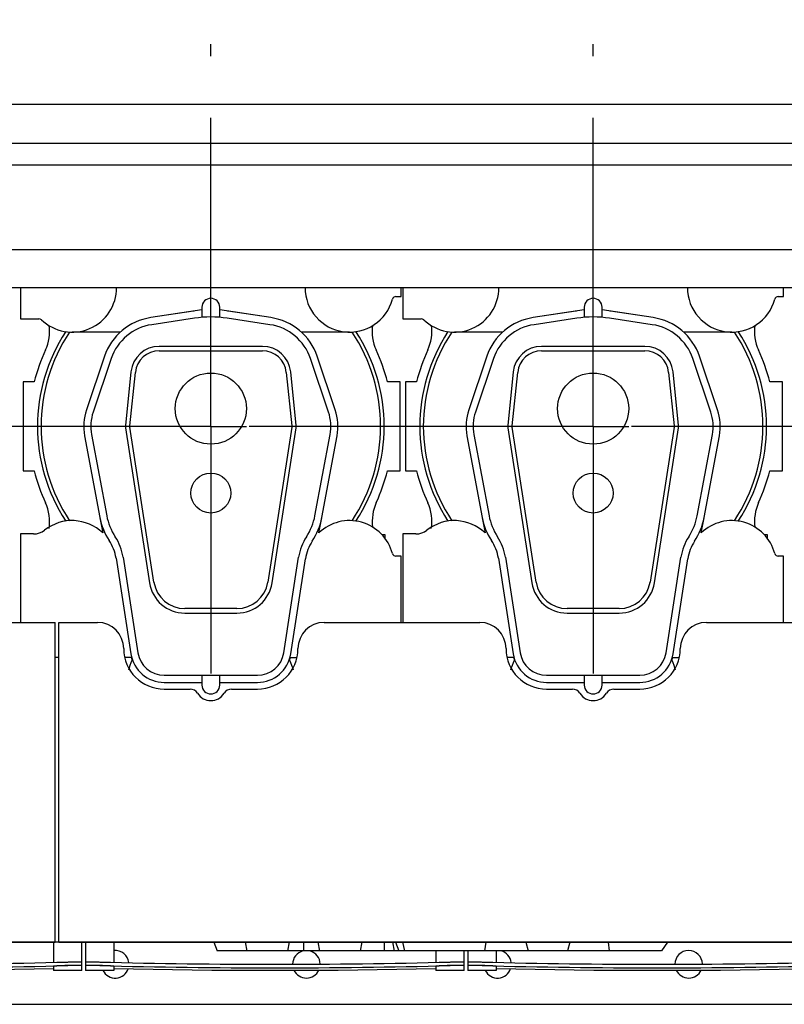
# Model space of a CAD drawing. Header units: millimetres. Extents: x 0 to 841, y 0 to 594.
# Tile 40 of 63: x 575 to 618, y 182 to 238. Entities that reach past the tile are written whole.
import ezdxf
from ezdxf.enums import TextEntityAlignment as Align

# ---------------------------------------------------------------- set-up
doc = ezdxf.new("R2010")
doc.units = ezdxf.units.MM
doc.header["$LTSCALE"] = 46.255
doc.linetypes.add('CENTER', pattern=[0.6, 0.375, -0.075, 0.075, -0.075])
doc.layers.get('0').update_dxf_attribs({"linetype": 'CONTINUOUS'})
for name, color, linetype in [('25007_210700_21_SIMPLE1_A_ABL486', 7, 'CONTINUOUS'), ('25007_210700_21_SIMPLE1_A_ABL498', 7, 'CONTINUOUS'), ('25007_210700_21_SIMPLE1_T1_A_PBL487', 7, 'CONTINUOUS'), ('25007_210700_21_SIMPLE1_T1_A_PBL509', 7, 'CONTINUOUS'), ('25007_210700_21_SIMPLE1_T2_A_PBL497', 7, 'CONTINUOUS'), ('25007_210700_21_SIMPLE1_T2_A_PBL499', 7, 'CONTINUOUS'), ('25097_000000_IMO-2_SKL_PBL452', 7, 'CONTINUOUS'), ('25097_000000_TLKGS_MARKETING_ABL426', 7, 'CONTINUOUS'), ('25097_030000_TLKGS_V_ABL435', 7, 'CONTINUOUS'), ('25097_100000_TLKGS_V_ABL436', 7, 'CONTINUOUS'), ('25097_111000_21_SIMPLE1_A_ABL437', 7, 'CONTINUOUS'), ('25097_111000_21_SIMPLE1_T1_A_PBL438', 7, 'CONTINUOUS'), ('25097_111000_21_SIMPLE1_T2_A_PBL488', 7, 'CONTINUOUS'), ('25097_111000_21_SIMPLE1_T2_A_PBL517', 7, 'CONTINUOUS'), ('25097_111200_24_SIMPLE1_T3_X_PBL474', 7, 'CONTINUOUS'), ('25097_111200_24_SIMPLE1_T3_X_PBL478', 7, 'CONTINUOUS'), ('25097_111200_24_SIMPLE1_T3_X_PBL479', 7, 'CONTINUOUS'), ('25097_111200_24_SIMPLE1_X_ABL439', 7, 'CONTINUOUS'), ('25097_171000_21_SIMPLE1_A_ABL444', 7, 'CONTINUOUS'), ('25097_171000_21_SIMPLE1_T1_A_PBL445', 7, 'CONTINUOUS'), ('25097_171000_21_SIMPLE1_T2_A_PBL483', 7, 'CONTINUOUS'), ('25097_200000_TLKGS_V_ABL446', 7, 'CONTINUOUS'), ('25097_700000_TLKGS_V_ABL441', 7, 'CONTINUOUS'), ('25097_727000_27_SIMPLE1_B_ABL442', 7, 'CONTINUOUS'), ('25097_727000_27_SIMPLE1_T1_B_PBL443', 7, 'CONTINUOUS'), ('top_7_VBL425', 7, 'CONTINUOUS')]:
    doc.layers.add(name, color=color, linetype=linetype)
doc.styles.get("Standard").update_dxf_attribs({"font": 'txt', "width": 0.6})
doc.dimstyles.new('DIMSTYLE_2', dxfattribs={"dimtxt": 3.5, "dimasz": 3.5, "dimexe": 1.8, "dimexo": 0, "dimgap": 0.875, "dimtad": 1, "dimdec": 0, "dimlfac": 20, "dimdsep": 46, "dimtxsty": 'Standard', "dimblk": '_FILLED', "dimblk1": '_FILLED', "dimblk2": '_FILLED', "dimcen": 0.09, "dimadec": 0, "dimazin": 0, "dimtp": 2, "dimtm": 2, "dimtfac": 1, "dimtdec": 0, "dimtofl": 0, "dimtmove": 0, "dimatfit": 3, "dimldrblk": '_FILLED', "dimfxl": 1, "dimtolj": 1, "dimarcsym": 0})

# ---------------------------------------------------------------- blocks, each defined once
blk = doc.blocks.new('_FILLED')
at = {"color": 0, "linetype": 'ByBlock'}
blk.add_solid([(0, 0), (-1, 0.167), (-1, -0.167)], dxfattribs=at)
blk = doc.blocks.new('*D4')
at = {"color": 2, "linetype": 'Continuous'}
for p, q in [((466.4, 247.5), (466.4, 290.601)), ((779.597, 236.5), (779.597, 290.601)), ((466.4, 288.8), (622.999, 288.8)), ((779.597, 288.8), (622.999, 288.8))]:
    blk.add_line(p, q, dxfattribs=at)
at = {"color": 2, "linetype": 'Continuous', "xscale": 3.5, "yscale": 3.5, "zscale": 3.5, "rotation": 180}
blk.add_blockref('_FILLED', (466.4, 288.8), dxfattribs=at)
at = {"color": 2, "linetype": 'Continuous', "xscale": 3.5, "yscale": 3.5, "zscale": 3.5}
blk.add_blockref('_FILLED', (779.597, 288.8), dxfattribs=at)
at = {"color": 2, "linetype": 'Continuous', "width": 0.690476}
blk.add_text('6264', height=3.5, dxfattribs=at).set_placement((626.306, 289.675), align=Align.CENTER)
blk = doc.blocks.new('25097_111000_21_SIMPLE1_T1_A_PBL438', base_point=(589.125, 213.938))
at = {"layer": '25097_111000_21_SIMPLE1_T1_A_PBL438', "color": 7, "linetype": 'Continuous'}
for p, q in [((577.45, 186), (577.25, 186)), ((485.175, 182.5), (685.9, 182.5))]:
    blk.add_line(p, q, dxfattribs=at)
for centre, start, end in [((580.625, 184.75), 7.1457, 95.5594), ((591.375, 184.75), 104.556, 179.5177), ((591.375, 184.75), 1.2276, 75.444), ((602.125, 184.75), 7.1457, 75.444), ((612.875, 184.75), 1.2276, 179.5177), ((580.625, 184.75), 206.8902, 341.536), ((591.375, 184.75), 205.4819, 334.518), ((602.125, 184.75), 206.8902, 341.536), ((612.875, 184.75), 205.4819, 334.518)]:
    blk.add_arc(centre, 0.775, start, end, dxfattribs=at)
blk = doc.blocks.new('25097_111000_21_SIMPLE1_T2_A_PBL488', base_point=(586.05, 214.681))
at = {"layer": '25097_111000_21_SIMPLE1_T2_A_PBL488', "color": 7, "linetype": 'Continuous'}
for p, q in [((575.45, 217.5), (575.45, 212.5)), ((576.064, 217.5), (575.45, 217.5)), ((596.65, 217.5), (595.936, 217.5)), ((596.65, 212.5), (596.65, 217.5)), ((575.45, 212.5), (576.064, 212.5)), ((595.936, 212.5), (596.65, 212.5)), ((595.801, 208.9), (595.625, 208.9)), ((595.801, 208.688), (595.801, 208.9))]:
    blk.add_line(p, q, dxfattribs=at)
for centre, radius, start, end in [((574.428, 220.347), 2.502, 335.2009, 7.4897), ((597.574, 220.349), 2.505, 172.6385, 204.8049), ((586, 215), 10.245, 155.2009, 165.8767), ((586, 215), 10.245, 14.1233, 24.8049), ((586, 215), 10.245, 194.1233, 204.8044), ((586, 215), 10.245, 335.2611, 345.8767), ((574.426, 209.651), 2.505, 350.8527, 24.8044), ((597.598, 209.656), 2.524, 155.2593, 187.4518)]:
    blk.add_arc(centre, radius, start, end, dxfattribs=at)
blk = doc.blocks.new('25097_111000_21_SIMPLE1_T2_A_PBL517', base_point=(607.55, 214.681))
at = {"layer": '25097_111000_21_SIMPLE1_T2_A_PBL517', "color": 7, "linetype": 'Continuous'}
for p, q in [((596.95, 217.5), (596.95, 212.5)), ((597.564, 217.5), (596.95, 217.5)), ((618.15, 217.5), (617.436, 217.5)), ((618.15, 212.5), (618.15, 217.5)), ((596.95, 212.5), (597.564, 212.5)), ((617.436, 212.5), (618.15, 212.5)), ((617.301, 208.9), (617.125, 208.9)), ((617.301, 208.688), (617.301, 208.9))]:
    blk.add_line(p, q, dxfattribs=at)
for centre, radius, start, end in [((595.928, 220.347), 2.502, 335.2009, 7.4897), ((619.074, 220.349), 2.505, 172.6385, 204.8049), ((607.5, 215), 10.245, 155.2009, 165.8767), ((607.5, 215), 10.245, 14.1233, 24.8049), ((607.5, 215), 10.245, 194.1233, 204.8044), ((607.5, 215), 10.245, 335.2611, 345.8767), ((595.926, 209.651), 2.505, 350.8527, 24.8044), ((619.098, 209.656), 2.524, 155.2593, 187.4518)]:
    blk.add_arc(centre, radius, start, end, dxfattribs=at)
blk = doc.blocks.new('25097_111000_21_SIMPLE1_A_ABL437', base_point=(589.125, 213.938))
at = {"layer": '25097_111000_21_SIMPLE1_T1_A_PBL438'}
blk.add_blockref('25097_111000_21_SIMPLE1_T1_A_PBL438', (589.125, 213.938), dxfattribs=at)
at = {"layer": '25097_111000_21_SIMPLE1_T2_A_PBL488'}
blk.add_blockref('25097_111000_21_SIMPLE1_T2_A_PBL488', (586.05, 214.681), dxfattribs=at)
at = {"layer": '25097_111000_21_SIMPLE1_T2_A_PBL517'}
blk.add_blockref('25097_111000_21_SIMPLE1_T2_A_PBL517', (607.55, 214.681), dxfattribs=at)
blk = doc.blocks.new('25097_111200_24_SIMPLE1_T3_X_PBL474', base_point=(568.1, 185.2))
at = {"layer": '25097_111200_24_SIMPLE1_T3_X_PBL474', "color": 7, "linetype": 'Continuous'}
for p, q in [((557.45, 186), (557.45, 184.4)), ((559.05, 186), (559.05, 184.863)), ((577.15, 186), (577.15, 184.863)), ((578.75, 184.4), (578.75, 186)), ((557.45, 184.681), (557.45, 184.681)), ((559.05, 184.4), (557.45, 184.4)), ((558.2, 184.88), (558.25, 184.878)), ((558.25, 184.678), (558.2, 184.679)), ((559.05, 184.639), (559.05, 184.4)), ((577.15, 184.639), (577.15, 184.4)), ((578.75, 184.4), (577.15, 184.4)), ((577.95, 184.878), (578, 184.88)), ((578, 184.679), (577.95, 184.678)), ((578.75, 184.681), (578.75, 184.681))]:
    blk.add_line(p, q, dxfattribs=at)
blk.add_lwpolyline([(559.05, 184.52), (564.547, 184.417), (571.653, 184.417), (577.15, 184.52)], dxfattribs=at)
for radius, start, end in [(378.214, 268.50765, 271.49235), (378.414, 268.50844, 271.49156)]:
    blk.add_arc((568.1, 562.964), radius, start, end, dxfattribs=at)
for points, knots in [([(557.45, 184.882), (557.45, 184.884), (557.457, 184.884), (557.466, 184.886), (557.485, 184.886), (557.509, 184.887), (557.541, 184.888), (557.595, 184.889), (557.676, 184.889), (557.789, 184.888), (557.917, 184.886), (558.056, 184.883), (558.151, 184.881), (558.2, 184.88)], [0, 0, 0, 0, 0.005255, 0.019758, 0.043633, 0.076691, 0.118629, 0.16905, 0.293333, 0.444777, 0.617559, 0.805035, 1, 1, 1, 1]), ([(558.2, 184.679), (558.151, 184.681), (558.056, 184.683), (557.917, 184.686), (557.789, 184.688), (557.676, 184.689), (557.595, 184.689), (557.541, 184.688), (557.509, 184.687), (557.485, 184.686), (557.466, 184.686), (557.457, 184.684), (557.45, 184.683), (557.45, 184.682)], [0, 0, 0, 0, 0.194964, 0.38244, 0.555223, 0.706666, 0.83095, 0.881371, 0.92331, 0.956368, 0.980242, 0.994746, 1, 1, 1, 1]), ([(558.25, 184.678), (558.198, 184.68), (558.096, 184.682), (557.948, 184.685), (557.812, 184.687), (557.692, 184.688), (557.605, 184.688), (557.548, 184.687), (557.514, 184.687), (557.488, 184.685), (557.467, 184.685), (557.458, 184.683), (557.45, 184.682), (557.45, 184.681)], [0, 0, 0, 0, 0.194623, 0.381798, 0.554357, 0.705687, 0.829993, 0.880481, 0.922526, 0.95573, 0.979789, 0.994513, 1, 1, 1, 1]), ([(559.05, 184.639), (559.05, 184.641), (559.042, 184.642), (559.033, 184.644), (559.013, 184.646), (558.987, 184.648), (558.953, 184.651), (558.896, 184.654), (558.808, 184.659), (558.689, 184.664), (558.552, 184.669), (558.404, 184.674), (558.302, 184.677), (558.25, 184.678)], [0, 0, 0, 0, 0.005353, 0.019958, 0.043924, 0.077058, 0.119053, 0.169511, 0.293806, 0.445188, 0.617855, 0.805188, 1, 1, 1, 1]), ([(577.95, 184.678), (577.898, 184.677), (577.796, 184.674), (577.648, 184.669), (577.511, 184.664), (577.392, 184.659), (577.304, 184.654), (577.247, 184.651), (577.213, 184.648), (577.187, 184.646), (577.167, 184.644), (577.158, 184.642), (577.15, 184.641), (577.15, 184.639)], [0, 0, 0, 0, 0.194812, 0.382145, 0.554812, 0.706194, 0.830489, 0.880947, 0.922942, 0.956076, 0.980042, 0.994647, 1, 1, 1, 1]), ([(578.75, 184.681), (578.75, 184.682), (578.742, 184.683), (578.733, 184.685), (578.712, 184.685), (578.686, 184.687), (578.652, 184.687), (578.595, 184.688), (578.508, 184.688), (578.388, 184.687), (578.252, 184.685), (578.104, 184.682), (578.002, 184.68), (577.95, 184.678)], [0, 0, 0, 0, 0.005487, 0.020211, 0.04427, 0.077474, 0.119519, 0.170007, 0.294313, 0.445643, 0.618202, 0.805377, 1, 1, 1, 1]), ([(578, 184.88), (578.049, 184.881), (578.144, 184.883), (578.283, 184.886), (578.411, 184.888), (578.524, 184.889), (578.605, 184.889), (578.659, 184.888), (578.691, 184.887), (578.715, 184.886), (578.734, 184.886), (578.743, 184.884), (578.75, 184.884), (578.75, 184.882)], [0, 0, 0, 0, 0.194964, 0.38244, 0.555222, 0.706666, 0.83095, 0.881371, 0.923309, 0.956367, 0.980242, 0.994745, 1, 1, 1, 1]), ([(578.746, 184.684), (578.737, 184.685), (578.711, 184.687), (578.63, 184.689), (578.48, 184.688), (578.257, 184.686), (578.09, 184.682), (578, 184.679)], [0, 0, 0, 0, 0.03599, 0.104167, 0.327214, 0.63967, 1, 1, 1, 1]), ([(578.75, 184.682), (578.75, 184.683), (578.748, 184.683), (578.747, 184.684), (578.746, 184.684)], [0, 0, 0, 0, 0.29739, 1, 1, 1, 1])]:
    blk.add_open_spline(points, degree=3, knots=knots, dxfattribs=at)
blk = doc.blocks.new('25097_111200_24_SIMPLE1_T3_X_PBL478', base_point=(611.1, 185.2))
at = {"layer": '25097_111200_24_SIMPLE1_T3_X_PBL478', "color": 7, "linetype": 'Continuous'}
for p, q in [((600.45, 185.5), (600.45, 184.4)), ((602.05, 185.5), (602.05, 184.863)), ((620.15, 186), (620.15, 184.863)), ((621.75, 184.4), (621.75, 186)), ((600.45, 184.681), (600.45, 184.681)), ((602.05, 184.4), (600.45, 184.4)), ((601.2, 184.88), (601.25, 184.878)), ((601.25, 184.678), (601.2, 184.679)), ((602.05, 184.639), (602.05, 184.4)), ((620.15, 184.639), (620.15, 184.4)), ((621.75, 184.4), (620.15, 184.4)), ((620.95, 184.878), (621, 184.88)), ((621, 184.679), (620.95, 184.678)), ((621.75, 184.681), (621.75, 184.681))]:
    blk.add_line(p, q, dxfattribs=at)
blk.add_lwpolyline([(602.05, 184.52), (607.547, 184.417), (614.653, 184.417), (620.15, 184.52)], dxfattribs=at)
for radius, start, end in [(378.214, 268.50765, 271.49235), (378.414, 268.50844, 271.49156)]:
    blk.add_arc((611.1, 562.964), radius, start, end, dxfattribs=at)
for points, knots in [([(600.45, 184.882), (600.45, 184.884), (600.457, 184.884), (600.466, 184.886), (600.485, 184.886), (600.509, 184.887), (600.541, 184.888), (600.595, 184.889), (600.676, 184.889), (600.789, 184.888), (600.917, 184.886), (601.056, 184.883), (601.151, 184.881), (601.2, 184.88)], [0, 0, 0, 0, 0.005255, 0.019758, 0.043633, 0.076691, 0.118629, 0.16905, 0.293333, 0.444777, 0.617559, 0.805035, 1, 1, 1, 1]), ([(601.2, 184.679), (601.151, 184.681), (601.056, 184.683), (600.917, 184.686), (600.789, 184.688), (600.676, 184.689), (600.595, 184.689), (600.541, 184.688), (600.509, 184.687), (600.485, 184.686), (600.466, 184.686), (600.457, 184.684), (600.45, 184.683), (600.45, 184.682)], [0, 0, 0, 0, 0.194964, 0.38244, 0.555223, 0.706666, 0.83095, 0.881371, 0.92331, 0.956368, 0.980242, 0.994746, 1, 1, 1, 1]), ([(601.25, 184.678), (601.198, 184.68), (601.096, 184.682), (600.948, 184.685), (600.812, 184.687), (600.692, 184.688), (600.605, 184.688), (600.548, 184.687), (600.514, 184.687), (600.488, 184.685), (600.467, 184.685), (600.458, 184.683), (600.45, 184.682), (600.45, 184.681)], [0, 0, 0, 0, 0.194623, 0.381798, 0.554357, 0.705687, 0.829993, 0.880481, 0.922526, 0.95573, 0.979789, 0.994513, 1, 1, 1, 1]), ([(602.05, 184.639), (602.05, 184.641), (602.042, 184.642), (602.033, 184.644), (602.013, 184.646), (601.987, 184.648), (601.953, 184.651), (601.896, 184.654), (601.808, 184.659), (601.689, 184.664), (601.552, 184.669), (601.404, 184.674), (601.302, 184.677), (601.25, 184.678)], [0, 0, 0, 0, 0.005353, 0.019958, 0.043924, 0.077058, 0.119053, 0.169511, 0.293806, 0.445188, 0.617855, 0.805188, 1, 1, 1, 1]), ([(620.95, 184.678), (620.898, 184.677), (620.796, 184.674), (620.648, 184.669), (620.511, 184.664), (620.392, 184.659), (620.304, 184.654), (620.247, 184.651), (620.213, 184.648), (620.187, 184.646), (620.167, 184.644), (620.158, 184.642), (620.15, 184.641), (620.15, 184.639)], [0, 0, 0, 0, 0.194812, 0.382145, 0.554812, 0.706194, 0.830489, 0.880947, 0.922942, 0.956076, 0.980042, 0.994647, 1, 1, 1, 1]), ([(621.75, 184.681), (621.75, 184.682), (621.742, 184.683), (621.733, 184.685), (621.712, 184.685), (621.686, 184.687), (621.652, 184.687), (621.595, 184.688), (621.508, 184.688), (621.388, 184.687), (621.252, 184.685), (621.104, 184.682), (621.002, 184.68), (620.95, 184.678)], [0, 0, 0, 0, 0.005487, 0.020211, 0.04427, 0.077474, 0.119519, 0.170007, 0.294313, 0.445643, 0.618202, 0.805377, 1, 1, 1, 1]), ([(621, 184.88), (621.049, 184.881), (621.144, 184.883), (621.283, 184.886), (621.411, 184.888), (621.524, 184.889), (621.605, 184.889), (621.659, 184.888), (621.691, 184.887), (621.715, 184.886), (621.734, 184.886), (621.743, 184.884), (621.75, 184.884), (621.75, 184.882)], [0, 0, 0, 0, 0.194964, 0.38244, 0.555222, 0.706666, 0.83095, 0.881371, 0.923309, 0.956367, 0.980242, 0.994745, 1, 1, 1, 1]), ([(621.746, 184.684), (621.737, 184.685), (621.711, 184.687), (621.63, 184.689), (621.48, 184.688), (621.257, 184.686), (621.09, 184.682), (621, 184.679)], [0, 0, 0, 0, 0.03599, 0.104167, 0.327214, 0.63967, 1, 1, 1, 1]), ([(621.75, 184.682), (621.75, 184.683), (621.748, 184.683), (621.747, 184.684), (621.746, 184.684)], [0, 0, 0, 0, 0.29739, 1, 1, 1, 1])]:
    blk.add_open_spline(points, degree=3, knots=knots, dxfattribs=at)
blk = doc.blocks.new('25097_111200_24_SIMPLE1_T3_X_PBL479', base_point=(589.6, 185.2))
at = {"layer": '25097_111200_24_SIMPLE1_T3_X_PBL479', "color": 7, "linetype": 'Continuous'}
for p, q in [((578.95, 186), (578.95, 184.4)), ((580.55, 186), (580.55, 184.863)), ((598.65, 185.5), (598.65, 184.863)), ((600.25, 184.4), (600.25, 185.5)), ((578.95, 184.681), (578.95, 184.681)), ((580.55, 184.4), (578.95, 184.4)), ((579.7, 184.88), (579.75, 184.878)), ((579.75, 184.678), (579.7, 184.679)), ((580.55, 184.639), (580.55, 184.4)), ((598.65, 184.639), (598.65, 184.4)), ((600.25, 184.4), (598.65, 184.4)), ((599.45, 184.878), (599.5, 184.88)), ((599.5, 184.679), (599.45, 184.678)), ((600.25, 184.681), (600.25, 184.681))]:
    blk.add_line(p, q, dxfattribs=at)
blk.add_lwpolyline([(580.55, 184.52), (586.047, 184.417), (593.153, 184.417), (598.65, 184.52)], dxfattribs=at)
for radius, start, end in [(378.214, 268.50765, 271.49235), (378.414, 268.50844, 271.49156)]:
    blk.add_arc((589.6, 562.964), radius, start, end, dxfattribs=at)
for points, knots in [([(578.95, 184.882), (578.95, 184.884), (578.957, 184.884), (578.966, 184.886), (578.985, 184.886), (579.009, 184.887), (579.041, 184.888), (579.095, 184.889), (579.176, 184.889), (579.289, 184.888), (579.417, 184.886), (579.556, 184.883), (579.651, 184.881), (579.7, 184.88)], [0, 0, 0, 0, 0.005255, 0.019758, 0.043633, 0.076691, 0.118629, 0.16905, 0.293333, 0.444777, 0.617559, 0.805035, 1, 1, 1, 1]), ([(579.7, 184.679), (579.651, 184.681), (579.556, 184.683), (579.417, 184.686), (579.289, 184.688), (579.176, 184.689), (579.095, 184.689), (579.041, 184.688), (579.009, 184.687), (578.985, 184.686), (578.966, 184.686), (578.957, 184.684), (578.95, 184.683), (578.95, 184.682)], [0, 0, 0, 0, 0.194964, 0.38244, 0.555223, 0.706666, 0.83095, 0.881371, 0.92331, 0.956368, 0.980242, 0.994746, 1, 1, 1, 1]), ([(579.75, 184.678), (579.698, 184.68), (579.596, 184.682), (579.448, 184.685), (579.312, 184.687), (579.192, 184.688), (579.105, 184.688), (579.048, 184.687), (579.014, 184.687), (578.988, 184.685), (578.967, 184.685), (578.958, 184.683), (578.95, 184.682), (578.95, 184.681)], [0, 0, 0, 0, 0.194623, 0.381798, 0.554357, 0.705687, 0.829993, 0.880481, 0.922526, 0.95573, 0.979789, 0.994513, 1, 1, 1, 1]), ([(580.55, 184.639), (580.55, 184.641), (580.542, 184.642), (580.533, 184.644), (580.513, 184.646), (580.487, 184.648), (580.453, 184.651), (580.396, 184.654), (580.308, 184.659), (580.189, 184.664), (580.052, 184.669), (579.904, 184.674), (579.802, 184.677), (579.75, 184.678)], [0, 0, 0, 0, 0.005353, 0.019958, 0.043924, 0.077058, 0.119053, 0.169511, 0.293806, 0.445188, 0.617855, 0.805188, 1, 1, 1, 1]), ([(599.45, 184.678), (599.398, 184.677), (599.296, 184.674), (599.148, 184.669), (599.011, 184.664), (598.892, 184.659), (598.804, 184.654), (598.747, 184.651), (598.713, 184.648), (598.687, 184.646), (598.667, 184.644), (598.658, 184.642), (598.65, 184.641), (598.65, 184.639)], [0, 0, 0, 0, 0.194812, 0.382145, 0.554812, 0.706194, 0.830489, 0.880947, 0.922942, 0.956076, 0.980042, 0.994647, 1, 1, 1, 1]), ([(600.25, 184.681), (600.25, 184.682), (600.242, 184.683), (600.233, 184.685), (600.212, 184.685), (600.186, 184.687), (600.152, 184.687), (600.095, 184.688), (600.008, 184.688), (599.888, 184.687), (599.752, 184.685), (599.604, 184.682), (599.502, 184.68), (599.45, 184.678)], [0, 0, 0, 0, 0.005487, 0.020211, 0.04427, 0.077474, 0.119519, 0.170007, 0.294313, 0.445643, 0.618202, 0.805377, 1, 1, 1, 1]), ([(599.5, 184.88), (599.549, 184.881), (599.644, 184.883), (599.783, 184.886), (599.911, 184.888), (600.024, 184.889), (600.105, 184.889), (600.159, 184.888), (600.191, 184.887), (600.215, 184.886), (600.234, 184.886), (600.243, 184.884), (600.25, 184.884), (600.25, 184.882)], [0, 0, 0, 0, 0.194964, 0.38244, 0.555222, 0.706666, 0.83095, 0.881371, 0.923309, 0.956367, 0.980242, 0.994745, 1, 1, 1, 1]), ([(600.246, 184.684), (600.237, 184.685), (600.211, 184.687), (600.13, 184.689), (599.98, 184.688), (599.757, 184.686), (599.59, 184.682), (599.5, 184.679)], [0, 0, 0, 0, 0.03599, 0.104167, 0.327214, 0.63967, 1, 1, 1, 1]), ([(600.25, 184.682), (600.25, 184.683), (600.248, 184.683), (600.247, 184.684), (600.246, 184.684)], [0, 0, 0, 0, 0.29739, 1, 1, 1, 1])]:
    blk.add_open_spline(points, degree=3, knots=knots, dxfattribs=at)
blk = doc.blocks.new('25097_111200_24_SIMPLE1_X_ABL439', base_point=(589.962, 192.95))
at = {"layer": '25097_111200_24_SIMPLE1_T3_X_PBL474'}
blk.add_blockref('25097_111200_24_SIMPLE1_T3_X_PBL474', (568.1, 185.2), dxfattribs=at)
at = {"layer": '25097_111200_24_SIMPLE1_T3_X_PBL478'}
blk.add_blockref('25097_111200_24_SIMPLE1_T3_X_PBL478', (611.1, 185.2), dxfattribs=at)
at = {"layer": '25097_111200_24_SIMPLE1_T3_X_PBL479'}
blk.add_blockref('25097_111200_24_SIMPLE1_T3_X_PBL479', (589.6, 185.2), dxfattribs=at)
blk = doc.blocks.new('25097_171000_21_SIMPLE1_T1_A_PBL445', base_point=(588.125, 197.512))
at = {"layer": '25097_171000_21_SIMPLE1_T1_A_PBL445', "color": 7, "linetype": 'Continuous'}
for p, q in [((570.875, 203.975), (577.25, 203.975)), ((577.25, 186), (577.25, 203.975)), ((577.45, 186), (577.45, 203.975)), ((577.45, 203.975), (579.625, 203.975)), ((592.375, 203.975), (601.125, 203.975)), ((613.875, 203.975), (620.25, 203.975)), ((583.375, 200.225), (584.832, 200.225)), ((587.168, 200.225), (588.625, 200.225)), ((604.875, 200.225), (606.332, 200.225)), ((608.668, 200.225), (610.125, 200.225)), ((577.25, 186), (534.45, 186)), ((534.45, 186), (577.25, 186)), ((620.25, 186), (577.45, 186)), ((577.45, 186), (620.25, 186))]:
    blk.add_line(p, q, dxfattribs=at)
for centre, radius, start, end in [((579.625, 202.5), 1.475, 0, 90), ((592.375, 202.5), 1.475, 90, 180), ((601.125, 202.5), 1.475, 0, 90), ((613.875, 202.5), 1.475, 90, 180), ((583.375, 202.5), 2.275, 180, 270), ((588.625, 202.5), 2.275, 270, 360), ((604.875, 202.5), 2.275, 180, 270), ((610.125, 202.5), 2.275, 270, 360), ((584.832, 199.725), 0.5, 31.8214, 90), ((586, 200.45), 0.875, 211.8214, 328.1786), ((587.168, 199.725), 0.5, 90, 148.1786), ((606.332, 199.725), 0.5, 31.8214, 90), ((607.5, 200.45), 0.875, 211.8214, 328.1786), ((608.668, 199.725), 0.5, 90, 148.1786)]:
    blk.add_arc(centre, radius, start, end, dxfattribs=at)
blk = doc.blocks.new('25097_171000_21_SIMPLE1_T2_A_PBL483', base_point=(598.924, 185.75))
at = {"layer": '25097_171000_21_SIMPLE1_T2_A_PBL483', "color": 7, "linetype": 'Continuous'}
for p, q in [((586.175, 186), (586.35, 185.5)), ((611.35, 185.5), (586.35, 185.5)), ((587.922, 186), (588.025, 185.5)), ((590.405, 186), (590.302, 185.5)), ((591.211, 186), (591.211, 185.5)), ((592.016, 186), (592.119, 185.5)), ((594.5, 186), (594.397, 185.5)), ((595.75, 186), (595.75, 185.5)), ((596.21, 186), (596.313, 185.5)), ((596.393, 186), (596.567, 185.5)), ((596.786, 186), (596.889, 185.5)), ((601.474, 186), (601.396, 185.5)), ((603.716, 186), (603.85, 185.5)), ((606.184, 186), (606.05, 185.5)), ((608.345, 186), (608.4, 185.5)), ((611.673, 186), (611.35, 185.5))]:
    blk.add_line(p, q, dxfattribs=at)
blk = doc.blocks.new('25097_171000_21_SIMPLE1_A_ABL444', base_point=(588.125, 197.262))
at = {"layer": '25097_171000_21_SIMPLE1_T1_A_PBL445'}
blk.add_blockref('25097_171000_21_SIMPLE1_T1_A_PBL445', (588.125, 197.512), dxfattribs=at)
at = {"layer": '25097_171000_21_SIMPLE1_T2_A_PBL483'}
blk.add_blockref('25097_171000_21_SIMPLE1_T2_A_PBL483', (598.924, 185.75), dxfattribs=at)
blk = doc.blocks.new('25097_100000_TLKGS_V_ABL436', base_point=(590.175, 212.562))
at = {"layer": '25097_111000_21_SIMPLE1_A_ABL437'}
blk.add_blockref('25097_111000_21_SIMPLE1_A_ABL437', (589.125, 213.938), dxfattribs=at)
at = {"layer": '25097_111200_24_SIMPLE1_X_ABL439'}
blk.add_blockref('25097_111200_24_SIMPLE1_X_ABL439', (589.962, 192.95), dxfattribs=at)
at = {"layer": '25097_171000_21_SIMPLE1_A_ABL444'}
blk.add_blockref('25097_171000_21_SIMPLE1_A_ABL444', (588.125, 197.262), dxfattribs=at)
blk = doc.blocks.new('25097_727000_27_SIMPLE1_T1_B_PBL443', base_point=(620.532, 249.476))
at = {"layer": '25097_727000_27_SIMPLE1_T1_B_PBL443', "color": 7, "linetype": 'Continuous'}
for p, q in [((485.4, 233.115), (684.068, 233.115)), ((485.4, 230.934), (684.068, 230.934)), ((485.4, 229.713), (684.068, 229.713)), ((684.068, 224.918), (487.65, 224.918)), ((487.65, 222.802), (684.575, 222.802))]:
    blk.add_line(p, q, dxfattribs=at)
blk = doc.blocks.new('25097_727000_27_SIMPLE1_B_ABL442', base_point=(620.532, 249.476))
at = {"layer": '25097_727000_27_SIMPLE1_T1_B_PBL443'}
blk.add_blockref('25097_727000_27_SIMPLE1_T1_B_PBL443', (620.532, 249.476), dxfattribs=at)
blk = doc.blocks.new('25097_700000_TLKGS_V_ABL441', base_point=(620.532, 249.476))
at = {"layer": '25097_727000_27_SIMPLE1_B_ABL442'}
blk.add_blockref('25097_727000_27_SIMPLE1_B_ABL442', (620.532, 249.476), dxfattribs=at)
blk = doc.blocks.new('25007_210700_21_SIMPLE1_T1_A_PBL487', base_point=(586, 213.025))
at = {"layer": '25007_210700_21_SIMPLE1_T1_A_PBL487', "color": 7, "linetype": 'Continuous'}
for p, q in [((575.3, 222.802), (575.3, 221.05)), ((596.7, 222.3), (596.7, 222.802)), ((596.408, 222.3), (596.7, 222.3)), ((585.023, 221.477), (582.62, 221.114)), ((589.38, 221.114), (586.977, 221.477)), ((575.3, 221.05), (576.333, 221.05)), ((580.909, 220.3), (578.2, 220.3)), ((593.8, 220.3), (591.091, 220.3)), ((579.763, 209.854), (579.921, 209.014)), ((592.079, 209.014), (592.237, 209.854)), ((575.3, 208.95), (575.3, 203.975)), ((576.035, 208.95), (575.3, 208.95)), ((596.7, 207.7), (596.408, 207.7)), ((596.7, 203.975), (596.7, 207.7)), ((577.45, 202), (577.25, 202)), ((581.535, 202), (581.158, 202)), ((581.535, 202), (581.561, 201.827)), ((590.439, 201.827), (590.465, 202)), ((590.465, 202), (590.842, 202))]:
    blk.add_line(p, q, dxfattribs=at)
for centre, radius, start, end in [((578.2, 222.8), 2.5, 226.2383, 0.0367), ((593.8, 222.8), 2.5, 179.8161, 344.9739), ((596.408, 222.1), 0.2, 90, 164.9739), ((586, 215), 6.55, 98.176, 98.5754), ((586, 215), 6.55, 81.4246, 81.824), ((576.333, 220.85), 0.2, 46.2383, 90), ((586, 215), 9.747, 146.8737, 213.1263), ((586, 215), 9.55, 146.2628, 213.7372), ((586, 215), 9.55, 326.2628, 33.7372), ((586, 215), 9.747, 326.8737, 33.1263), ((578.2, 207.2), 2.5, 46.5103, 128.2132), ((593.8, 207.2), 2.5, 15.0261, 133.4897), ((576.035, 209.95), 1, 270, 308.2132), ((596.408, 207.9), 0.2, 195.0261, 270), ((583.65, 200.75), 2.35, 152.7133, 166.9426), ((588.35, 200.75), 2.35, 13.0574, 27.2867)]:
    blk.add_arc(centre, radius, start, end, dxfattribs=at)
blk = doc.blocks.new('25007_210700_21_SIMPLE1_T2_A_PBL497', base_point=(586, 211.075))
at = {"layer": '25007_210700_21_SIMPLE1_T2_A_PBL497', "color": 7, "linetype": 'Continuous'}
for p, q in [((585.5, 221.545), (582.62, 221.114)), ((585.5, 221.7), (585.5, 221.13)), ((586.5, 221.13), (586.5, 221.7)), ((589.38, 221.114), (586.5, 221.545)), ((585.083, 221.081), (582.675, 220.718)), ((589.325, 220.718), (586.917, 221.081)), ((588.9, 219.5), (583.1, 219.5)), ((580.021, 218.941), (579.003, 215.929)), ((580.4, 218.813), (579.382, 215.801)), ((583.1, 219.25), (588.9, 219.25)), ((592.618, 215.801), (591.6, 218.813)), ((592.997, 215.929), (591.979, 218.941)), ((581.508, 218.064), (581.199, 215.057)), ((581.448, 215.031), (581.757, 218.038)), ((590.243, 218.038), (590.552, 215.031)), ((590.801, 215.057), (590.492, 218.064)), ((581.203, 214.915), (582.555, 206.194)), ((582.802, 206.232), (581.45, 214.953)), ((590.55, 214.953), (589.198, 206.232)), ((589.445, 206.194), (590.797, 214.915)), ((578.899, 214.467), (579.758, 209.874)), ((579.293, 214.541), (580.145, 209.978)), ((591.855, 209.978), (592.707, 214.541)), ((592.242, 209.874), (593.101, 214.467)), ((581.065, 207.644), (581.898, 202.27)), ((590.102, 202.27), (590.935, 207.644)), ((580.67, 207.583), (581.502, 202.209)), ((590.498, 202.209), (591.326, 207.554)), ((587.469, 204.75), (584.531, 204.75)), ((584.531, 204.5), (587.469, 204.5)), ((583.38, 201), (588.62, 201)), ((585.5, 201), (585.5, 200.45)), ((586.5, 200.45), (586.5, 201)), ((583.38, 200.6), (585.5, 200.6)), ((586.5, 200.6), (588.62, 200.6))]:
    blk.add_line(p, q, dxfattribs=at)
for centre, radius in [((586, 216), 2), ((586, 211.25), 1.125)]:
    blk.add_circle(centre, radius, dxfattribs=at)
for centre, radius, start, end in [((586, 221.7), 0.5, 0, 180), ((583.1, 217.9), 3.25, 98.5, 161.3188), ((586, 215), 6.15, 81.4246, 98.5754), ((588.9, 217.9), 3.25, 18.6812, 81.5), ((583.1, 217.9), 2.85, 98.5754, 161.3188), ((588.9, 217.9), 2.85, 18.6812, 81.4246), ((583.1, 217.9), 1.6, 90, 174.1275), ((588.9, 217.9), 1.6, 5.8725, 90), ((583.1, 217.9), 1.35, 90, 174.1275), ((588.9, 217.9), 1.35, 5.8725, 90), ((581.75, 215), 2.9, 161.3188, 190.586), ((581.75, 215), 2.5, 161.3188, 190.5862), ((590.25, 215), 2.5, 349.4138, 18.6812), ((590.25, 215), 2.9, 349.414, 18.6812), ((581.75, 215), 0.554, 174.1275, 188.8104), ((581.75, 215), 0.304, 174.1275, 188.8104), ((590.25, 215), 0.304, 351.1896, 5.8725), ((590.25, 215), 0.554, 351.1896, 5.8725), ((583.194, 210.516), 3.496, 190.586, 213.5834), ((583.34, 210.575), 3.25, 190.5862, 213.2895), ((588.66, 210.575), 3.25, 326.7105, 349.4138), ((588.654, 210.544), 3.65, 326.7342, 349.414), ((578.2, 207.2), 2.899, 8.8104, 33.2895), ((593.8, 207.2), 2.899, 146.7105, 171.1896), ((578.2, 207.2), 2.499, 8.8104, 33.5834), ((593.797, 207.171), 2.5, 146.7342, 171.1896), ((584.531, 206.5), 2, 188.8104, 270), ((584.531, 206.5), 1.75, 188.8104, 270), ((587.469, 206.5), 1.75, 270, 351.1896), ((587.469, 206.5), 2, 270, 351.1896), ((583.38, 202.5), 1.9, 188.8104, 270), ((583.38, 202.5), 1.5, 188.8104, 270), ((588.62, 202.5), 1.5, 270, 351.1896), ((588.62, 202.5), 1.9, 270, 351.1896), ((586, 200.45), 0.5, 180, 360)]:
    blk.add_arc(centre, radius, start, end, dxfattribs=at)
blk = doc.blocks.new('25007_210700_21_SIMPLE1_A_ABL486', base_point=(586, 212.875))
at = {"layer": '25007_210700_21_SIMPLE1_T1_A_PBL487'}
blk.add_blockref('25007_210700_21_SIMPLE1_T1_A_PBL487', (586, 213.025), dxfattribs=at)
at = {"layer": '25007_210700_21_SIMPLE1_T2_A_PBL497'}
blk.add_blockref('25007_210700_21_SIMPLE1_T2_A_PBL497', (586, 211.075), dxfattribs=at)
blk = doc.blocks.new('25007_210700_21_SIMPLE1_T2_A_PBL499', base_point=(607.5, 211.075))
at = {"layer": '25007_210700_21_SIMPLE1_T2_A_PBL499', "color": 7, "linetype": 'Continuous'}
for p, q in [((607, 221.545), (604.12, 221.114)), ((607, 221.7), (607, 221.13)), ((608, 221.13), (608, 221.7)), ((610.88, 221.114), (608, 221.545)), ((606.583, 221.081), (604.175, 220.718)), ((610.825, 220.718), (608.417, 221.081)), ((610.4, 219.5), (604.6, 219.5)), ((601.521, 218.941), (600.503, 215.929)), ((601.9, 218.813), (600.882, 215.801)), ((604.6, 219.25), (610.4, 219.25)), ((614.118, 215.801), (613.1, 218.813)), ((614.497, 215.929), (613.479, 218.941)), ((603.008, 218.064), (602.699, 215.057)), ((602.948, 215.031), (603.257, 218.038)), ((611.743, 218.038), (612.052, 215.031)), ((612.301, 215.057), (611.992, 218.064)), ((602.703, 214.915), (604.055, 206.194)), ((604.302, 206.232), (602.95, 214.953)), ((612.05, 214.953), (610.698, 206.232)), ((610.945, 206.194), (612.297, 214.915)), ((600.399, 214.467), (601.258, 209.874)), ((600.793, 214.541), (601.645, 209.978)), ((613.355, 209.978), (614.207, 214.541)), ((613.742, 209.874), (614.601, 214.467)), ((602.565, 207.644), (603.398, 202.27)), ((611.602, 202.27), (612.435, 207.644)), ((602.17, 207.583), (603.002, 202.209)), ((611.998, 202.209), (612.826, 207.554)), ((608.969, 204.75), (606.031, 204.75)), ((606.031, 204.5), (608.969, 204.5)), ((604.88, 201), (610.12, 201)), ((607, 201), (607, 200.45)), ((608, 200.45), (608, 201)), ((604.88, 200.6), (607, 200.6)), ((608, 200.6), (610.12, 200.6))]:
    blk.add_line(p, q, dxfattribs=at)
for centre, radius in [((607.5, 216), 2), ((607.5, 211.25), 1.125)]:
    blk.add_circle(centre, radius, dxfattribs=at)
for centre, radius, start, end in [((607.5, 221.7), 0.5, 0, 180), ((604.6, 217.9), 3.25, 98.5, 161.3188), ((607.5, 215), 6.15, 81.4246, 98.5754), ((610.4, 217.9), 3.25, 18.6812, 81.5), ((604.6, 217.9), 2.85, 98.5754, 161.3188), ((610.4, 217.9), 2.85, 18.6812, 81.4246), ((604.6, 217.9), 1.6, 90, 174.1275), ((610.4, 217.9), 1.6, 5.8725, 90), ((604.6, 217.9), 1.35, 90, 174.1275), ((610.4, 217.9), 1.35, 5.8725, 90), ((603.25, 215), 2.9, 161.3188, 190.586), ((603.25, 215), 2.5, 161.3188, 190.5862), ((611.75, 215), 2.5, 349.4138, 18.6812), ((611.75, 215), 2.9, 349.414, 18.6812), ((603.25, 215), 0.554, 174.1275, 188.8104), ((603.25, 215), 0.304, 174.1275, 188.8104), ((611.75, 215), 0.304, 351.1896, 5.8725), ((611.75, 215), 0.554, 351.1896, 5.8725), ((604.694, 210.516), 3.496, 190.586, 213.5834), ((604.84, 210.575), 3.25, 190.5862, 213.2895), ((610.16, 210.575), 3.25, 326.7105, 349.4138), ((610.154, 210.544), 3.65, 326.7342, 349.414), ((599.7, 207.2), 2.899, 8.8104, 33.2895), ((615.3, 207.2), 2.899, 146.7105, 171.1896), ((599.7, 207.2), 2.499, 8.8104, 33.5834), ((615.297, 207.171), 2.5, 146.7342, 171.1896), ((606.031, 206.5), 2, 188.8104, 270), ((606.031, 206.5), 1.75, 188.8104, 270), ((608.969, 206.5), 1.75, 270, 351.1896), ((608.969, 206.5), 2, 270, 351.1896), ((604.88, 202.5), 1.9, 188.8104, 270), ((604.88, 202.5), 1.5, 188.8104, 270), ((610.12, 202.5), 1.5, 270, 351.1896), ((610.12, 202.5), 1.9, 270, 351.1896), ((607.5, 200.45), 0.5, 180, 360)]:
    blk.add_arc(centre, radius, start, end, dxfattribs=at)
blk = doc.blocks.new('25007_210700_21_SIMPLE1_T1_A_PBL509', base_point=(607.5, 213.025))
at = {"layer": '25007_210700_21_SIMPLE1_T1_A_PBL509', "color": 7, "linetype": 'Continuous'}
for p, q in [((596.8, 222.802), (596.8, 221.05)), ((618.2, 222.3), (618.2, 222.802)), ((617.908, 222.3), (618.2, 222.3)), ((606.523, 221.477), (604.12, 221.114)), ((610.88, 221.114), (608.477, 221.477)), ((596.8, 221.05), (597.833, 221.05)), ((602.409, 220.3), (599.7, 220.3)), ((615.3, 220.3), (612.591, 220.3)), ((601.263, 209.854), (601.421, 209.014)), ((613.579, 209.014), (613.737, 209.854)), ((597.535, 208.95), (596.8, 208.95)), ((596.8, 208.95), (596.8, 203.975)), ((618.2, 207.7), (617.908, 207.7)), ((618.2, 203.975), (618.2, 207.7)), ((603.035, 202), (602.658, 202)), ((603.035, 202), (603.061, 201.827)), ((611.939, 201.827), (611.965, 202)), ((611.965, 202), (612.342, 202))]:
    blk.add_line(p, q, dxfattribs=at)
for centre, radius, start, end in [((599.7, 222.8), 2.5, 226.2383, 0.0367), ((615.3, 222.8), 2.5, 179.8161, 344.9739), ((617.908, 222.1), 0.2, 90, 164.9739), ((607.5, 215), 6.55, 98.176, 98.5754), ((607.5, 215), 6.55, 81.4246, 81.824), ((597.833, 220.85), 0.2, 46.2383, 90), ((607.5, 215), 9.747, 146.8737, 213.1263), ((607.5, 215), 9.55, 146.2628, 213.7372), ((607.5, 215), 9.55, 326.2628, 33.7372), ((607.5, 215), 9.747, 326.8737, 33.1263), ((599.7, 207.2), 2.5, 46.5103, 128.2132), ((615.3, 207.2), 2.5, 15.0261, 133.4897), ((597.535, 209.95), 1, 270, 308.2132), ((617.908, 207.9), 0.2, 195.0261, 270), ((605.15, 200.75), 2.35, 152.7133, 166.9426), ((609.85, 200.75), 2.35, 13.0574, 27.2867)]:
    blk.add_arc(centre, radius, start, end, dxfattribs=at)
blk = doc.blocks.new('25007_210700_21_SIMPLE1_A_ABL498', base_point=(607.5, 212.875))
at = {"layer": '25007_210700_21_SIMPLE1_T1_A_PBL509'}
blk.add_blockref('25007_210700_21_SIMPLE1_T1_A_PBL509', (607.5, 213.025), dxfattribs=at)
at = {"layer": '25007_210700_21_SIMPLE1_T2_A_PBL499'}
blk.add_blockref('25007_210700_21_SIMPLE1_T2_A_PBL499', (607.5, 211.075), dxfattribs=at)
blk = doc.blocks.new('25097_200000_TLKGS_V_ABL446', base_point=(586, 212.875))
at = {"layer": '25007_210700_21_SIMPLE1_A_ABL486'}
blk.add_blockref('25007_210700_21_SIMPLE1_A_ABL486', (586, 212.875), dxfattribs=at)
at = {"layer": '25007_210700_21_SIMPLE1_A_ABL498'}
blk.add_blockref('25007_210700_21_SIMPLE1_A_ABL498', (607.5, 212.875), dxfattribs=at)
blk = doc.blocks.new('25097_030000_TLKGS_V_ABL435', base_point=(614.957, 229.275))
at = {"layer": '25097_100000_TLKGS_V_ABL436'}
blk.add_blockref('25097_100000_TLKGS_V_ABL436', (590.175, 212.562), dxfattribs=at)
at = {"layer": '25097_200000_TLKGS_V_ABL446'}
blk.add_blockref('25097_200000_TLKGS_V_ABL446', (586, 212.875), dxfattribs=at)
at = {"layer": '25097_700000_TLKGS_V_ABL441'}
blk.add_blockref('25097_700000_TLKGS_V_ABL441', (620.532, 249.476), dxfattribs=at)
blk = doc.blocks.new('25097_000000_TLKGS_MARKETING_ABL426', base_point=(626.924, 223.451))
at = {"layer": '25097_030000_TLKGS_V_ABL435'}
blk.add_blockref('25097_030000_TLKGS_V_ABL435', (614.957, 229.275), dxfattribs=at)
blk = doc.blocks.new('25097_000000_IMO-2_SKL_PBL452', base_point=(585.671, 218.801))
at = {"layer": '25097_000000_IMO-2_SKL_PBL452', "color": 2, "linetype": 'CENTER'}
for p, q in [((586, 215), (586, 236.5)), ((607.5, 215), (607.5, 236.5)), ((584, 215), (566.5, 215)), ((586, 215), (584, 215)), ((586, 215), (586, 201.101)), ((586, 215), (588, 215)), ((605.5, 215), (588, 215)), ((607.5, 215), (605.5, 215)), ((607.5, 215), (609.5, 215)), ((607.5, 215), (607.5, 201.101)), ((627, 215), (609.5, 215))]:
    blk.add_line(p, q, dxfattribs=at)
blk = doc.blocks.new('TOP_7_VBL425', base_point=(624.874, 226.258))
at = {"layer": '25097_000000_IMO-2_SKL_PBL452'}
blk.add_blockref('25097_000000_IMO-2_SKL_PBL452', (585.671, 218.801), dxfattribs=at)
at = {"layer": '25097_000000_TLKGS_MARKETING_ABL426'}
blk.add_blockref('25097_000000_TLKGS_MARKETING_ABL426', (626.924, 223.451), dxfattribs=at)

msp = doc.modelspace()

# ---------------------------------------------------------------- block references
at = {"layer": 'top_7_VBL425'}
msp.add_blockref('TOP_7_VBL425', (624.87366, 226.2582), dxfattribs=at)

# ---------------------------------------------------------------- dimensions: what is measured, and where the dimension line sits
at = {"color": 2, "linetype": 'Continuous'}
dim = msp.add_linear_dim(base=(779.59732, 288.8005), p1=(466.4, 247.5), p2=(779.59732, 236.5), dimstyle='DIMSTYLE_2', dxfattribs=at)
dim.commit()
dim.dimension.update_dxf_attribs({"geometry": '*D4', "text_midpoint": (625.97313, 288.8005), "dimtype": 160})

doc.saveas('drawing.dxf')
